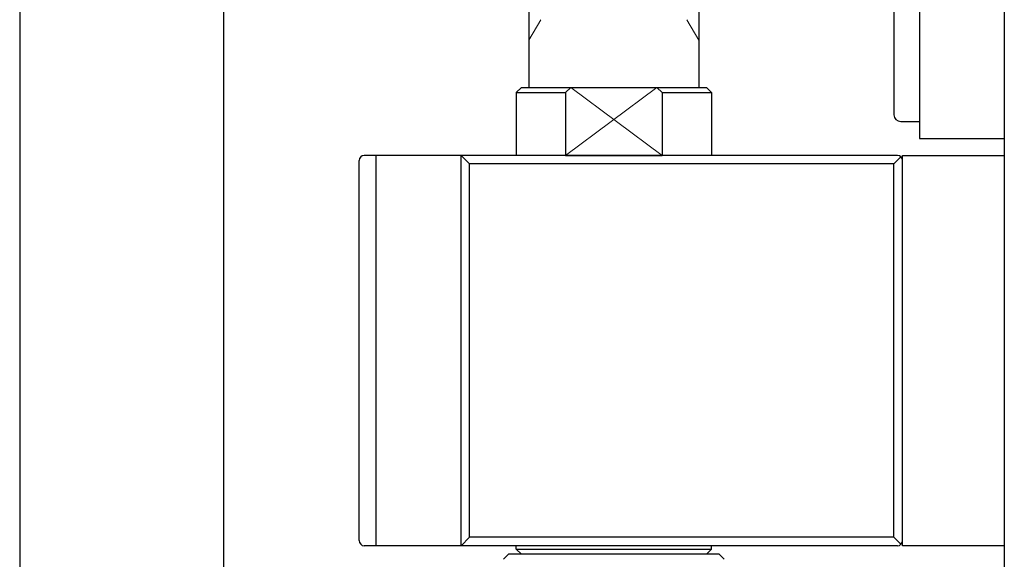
# Model space of a CAD drawing. Header units: millimetres. Extents: x 8809 to 9805, y 1960 to 2646.
# Tile 31 of 48: x 9342 to 9400, y 2313 to 2345. Entities that reach past the tile are written whole.
import ezdxf

# ---------------------------------------------------------------- set-up
doc = ezdxf.new("R2010")
doc.units = ezdxf.units.MM
doc.header["$LTSCALE"] = 0.8
doc.linetypes.add('GEN3', pattern=[6.25, 5, -1.25])
doc.layers.get('0').update_dxf_attribs({"lineweight": 30})
doc.layers.add('3', color=6, linetype='GEN3', lineweight=15)
doc.layers.add('6', color=2, linetype='Continuous', lineweight=15)

msp = doc.modelspace()

# ---------------------------------------------------------------- linework, layer by layer
for p, q in [((9400.4093, 2452.4582), (9400.4093, 2132.4582)), ((9342.4093, 2442.4582), (9342.4093, 2142.4582)), ((9354.4093, 2442.4582), (9354.4093, 2142.4582)), ((9372.4093, 2354.9582), (9372.4093, 2340.9582)), ((9382.4093, 2354.9582), (9382.4093, 2340.9582)), ((9395.4093, 2346.9581), (9395.4093, 2337.9581)), ((9393.9093, 2346.5581), (9393.9093, 2339.3581)), ((9371.6593, 2340.6582), (9371.9593, 2340.9582)), ((9371.9593, 2340.9582), (9382.8593, 2340.9582)), ((9374.5693, 2340.6582), (9374.8694, 2340.9582)), ((9380.2493, 2340.6582), (9379.9493, 2340.9582)), ((9382.8593, 2340.9582), (9383.1593, 2340.6582)), ((9371.6593, 2340.6581), (9374.5693, 2340.6581)), ((9371.6593, 2340.6581), (9371.6593, 2336.9582)), ((9374.5693, 2340.6581), (9374.5693, 2336.9582)), ((9380.2493, 2340.6581), (9383.1593, 2340.6581)), ((9380.2493, 2340.6581), (9380.2493, 2336.9582)), ((9383.1593, 2340.6583), (9383.1593, 2336.9582)), ((9394.3093, 2338.9581), (9395.4093, 2338.9581)), ((9395.4093, 2337.9581), (9400.4093, 2337.9581)), ((9394.1093, 2336.9582), (9362.7093, 2336.9582)), ((9363.4093, 2313.9582), (9363.4093, 2336.9582)), ((9368.4093, 2313.9582), (9368.4093, 2336.9582)), ((9368.4093, 2336.9582), (9368.9093, 2336.4582)), ((9368.4093, 2330.4582), (9368.4093, 2336.9582)), ((9374.5693, 2336.9582), (9380.2493, 2336.9582)), ((9394.3214, 2336.8703), (9393.9093, 2336.4582)), ((9394.4093, 2328.4582), (9394.4093, 2336.9582)), ((9394.4093, 2336.9582), (9400.4093, 2336.9582)), ((9394.4093, 2313.9582), (9394.4093, 2336.9582)), ((9394.4093, 2336.9582), (9400.4093, 2336.9582)), ((9395.4093, 2336.9582), (9400.4093, 2336.9582)), ((9400.4093, 2336.9582), (9400.4093, 2328.4582)), ((9400.4093, 2336.9582), (9400.4093, 2313.9582)), ((9400.4093, 2336.9582), (9400.4093, 2328.4582)), ((9400.4093, 2336.9582), (9400.4093, 2313.9582)), ((9362.4093, 2314.2582), (9362.4093, 2336.6582)), ((9393.9093, 2336.4582), (9368.9093, 2336.4582)), ((9368.9093, 2314.4582), (9368.9093, 2336.4582)), ((9368.9093, 2330.4582), (9368.9093, 2336.4582)), ((9393.9093, 2314.4582), (9393.9093, 2336.4582)), ((9393.9093, 2328.4582), (9393.9093, 2336.4582)), ((9394.4093, 2314.2582), (9394.4093, 2336.6582)), ((9394.4093, 2328.4582), (9394.4093, 2336.6582)), ((9400.4093, 2322.4582), (9400.4093, 2313.9582)), ((9400.4093, 2322.4582), (9400.4093, 2313.9582)), ((9368.4093, 2313.9582), (9368.9093, 2314.4582)), ((9393.9093, 2314.4582), (9368.9093, 2314.4582)), ((9394.3214, 2314.0461), (9393.9093, 2314.4582)), ((9394.1093, 2313.9582), (9362.7093, 2313.9582)), ((9371.6593, 2313.7582), (9371.6593, 2313.9582)), ((9371.6593, 2313.7582), (9383.1593, 2313.7582)), ((9371.6593, 2313.7582), (9371.9593, 2313.4582)), ((9383.1593, 2313.7582), (9382.8593, 2313.4582)), ((9383.1593, 2313.7582), (9383.1593, 2313.9582)), ((9400.4093, 2313.9582), (9394.4093, 2313.9582)), ((9370.9093, 2313.1582), (9371.2093, 2313.4582)), ((9383.6093, 2313.4582), (9371.2093, 2313.4582)), ((9383.6093, 2313.4582), (9383.9093, 2313.1582))]:
    msp.add_line(p, q)
for centre, radius, start, end in [((9394.3093, 2339.3581), 0.4, 180, 270), ((9362.7093, 2336.6582), 0.3, 90, 180), ((9394.1093, 2336.6582), 0.3, 0, 90), ((9362.7093, 2314.2582), 0.3, 180, 270), ((9394.1093, 2314.2582), 0.3, 270, 0)]:
    msp.add_arc(centre, radius, start, end)
at = {"layer": '3'}
for p, q in [((9395.4093, 2344.5081), (9395.4093, 2340.5081)), ((9395.4093, 2340.9581), (9395.4093, 2338.9581))]:
    msp.add_line(p, q, dxfattribs=at)
at = {"layer": '6'}
for p, q in [((9373.1092, 2344.9581), (9372.4092, 2343.7456)), ((9381.7092, 2344.9581), (9382.4092, 2343.7456)), ((9379.9492, 2340.9582), (9374.5692, 2336.9581)), ((9374.8693, 2340.9581), (9380.2492, 2336.9581))]:
    msp.add_line(p, q, dxfattribs=at)

doc.saveas('drawing.dxf')
